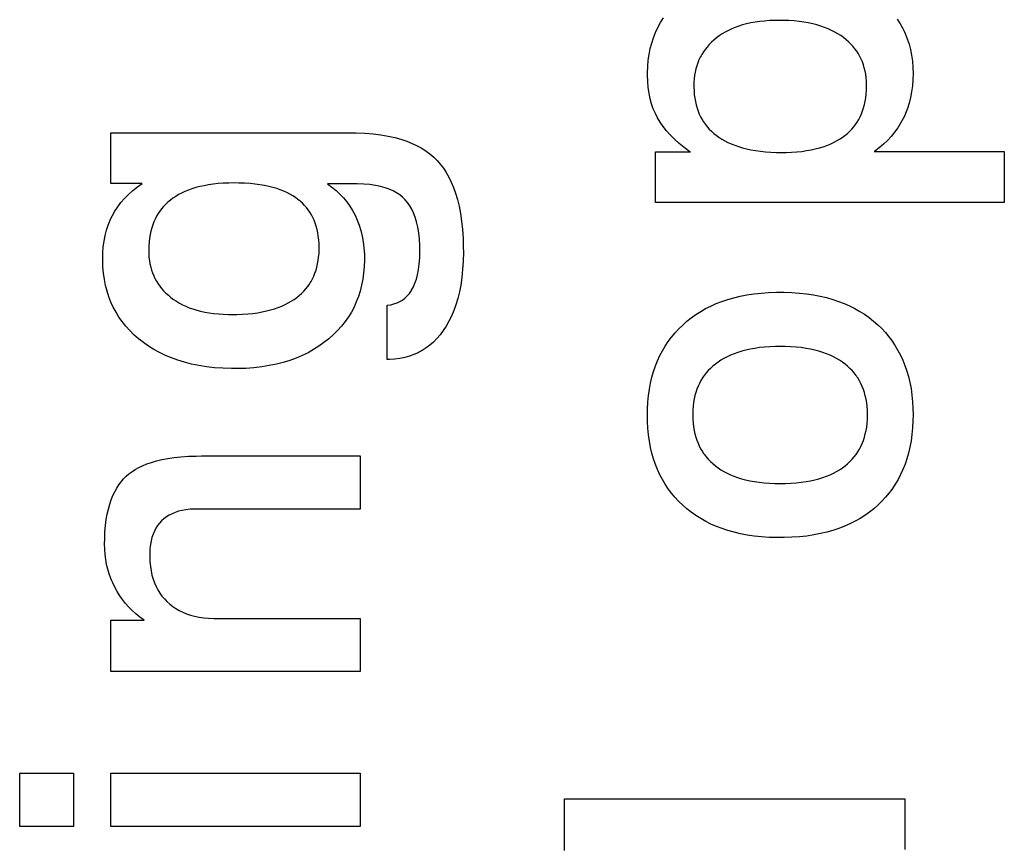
# Paper-space layout '170608_CRESCAD_1' of a CAD drawing. Header units: inches. Extents: x 0 to 17, y 0 to 11.
# Tile 115 of 139: x 15.1533 to 15.2689, y 6.7313 to 6.8285. Entities that reach past the tile are written whole.
import ezdxf

# ---------------------------------------------------------------- set-up
doc = ezdxf.new("R2010")
doc.units = ezdxf.units.IN
doc.header["$LTSCALE"] = 0.935
doc.header["$MEASUREMENT"] = 0
doc.linetypes.add('HIDDEN', pattern=[0.2, 0.1, -0.1])
doc.layers.add('DEFAULT_2', color=7, linetype='HIDDEN')

psp = doc.layouts.new('170608_CRESCAD_1')

# ---------------------------------------------------------------- linework, layer by layer
at = {"layer": 'DEFAULT_2', "color": 7, "linetype": 'CONTINUOUS'}
for p, q in [((15.22854, 6.82815), (15.22889, 6.82871)), ((15.25632, 6.82857), (15.25667, 6.82802)), ((15.22795, 6.82699), (15.22823, 6.82758)), ((15.22823, 6.82758), (15.22854, 6.82815)), ((15.23689, 6.82741), (15.2365, 6.82723)), ((15.2373, 6.82758), (15.23689, 6.82741)), ((15.23773, 6.82773), (15.2373, 6.82758)), ((15.23817, 6.82788), (15.23773, 6.82773)), ((15.23864, 6.828), (15.23817, 6.82788)), ((15.23913, 6.82811), (15.23864, 6.828)), ((15.23964, 6.82821), (15.23913, 6.82811)), ((15.24018, 6.82828), (15.23964, 6.82821)), ((15.24074, 6.82834), (15.24018, 6.82828)), ((15.24133, 6.82839), (15.24074, 6.82834)), ((15.24194, 6.82841), (15.24133, 6.82839)), ((15.24243, 6.82842), (15.24194, 6.82841)), ((15.24293, 6.82841), (15.24243, 6.82842)), ((15.24358, 6.82839), (15.24293, 6.82841)), ((15.2442, 6.82835), (15.24358, 6.82839)), ((15.24479, 6.82829), (15.2442, 6.82835)), ((15.24535, 6.82821), (15.24479, 6.82829)), ((15.24588, 6.82811), (15.24535, 6.82821)), ((15.2464, 6.82801), (15.24588, 6.82811)), ((15.24688, 6.82788), (15.2464, 6.82801)), ((15.24734, 6.82774), (15.24688, 6.82788)), ((15.24778, 6.82759), (15.24734, 6.82774)), ((15.2482, 6.82742), (15.24778, 6.82759)), ((15.2486, 6.82724), (15.2482, 6.82742)), ((15.25667, 6.82802), (15.25698, 6.82745)), ((15.25698, 6.82745), (15.25712, 6.82716)), ((15.2275, 6.82575), (15.22771, 6.82638)), ((15.22771, 6.82638), (15.22795, 6.82699)), ((15.23511, 6.82635), (15.2348, 6.8261)), ((15.23543, 6.82659), (15.23511, 6.82635)), ((15.23577, 6.82682), (15.23543, 6.82659)), ((15.23613, 6.82703), (15.23577, 6.82682)), ((15.2365, 6.82723), (15.23613, 6.82703)), ((15.24898, 6.82705), (15.2486, 6.82724)), ((15.24934, 6.82684), (15.24898, 6.82705)), ((15.24969, 6.82663), (15.24934, 6.82684)), ((15.25001, 6.82639), (15.24969, 6.82663)), ((15.25032, 6.82615), (15.25001, 6.82639)), ((15.25712, 6.82716), (15.25725, 6.82686)), ((15.25725, 6.82686), (15.25749, 6.82626)), ((15.25749, 6.82626), (15.2577, 6.82563)), ((15.22719, 6.82443), (15.22733, 6.8251)), ((15.22733, 6.8251), (15.2275, 6.82575)), ((15.234, 6.82529), (15.23378, 6.82501)), ((15.23425, 6.82557), (15.234, 6.82529)), ((15.23451, 6.82584), (15.23425, 6.82557)), ((15.2348, 6.8261), (15.23451, 6.82584)), ((15.25061, 6.8259), (15.25032, 6.82615)), ((15.25087, 6.82564), (15.25061, 6.8259)), ((15.25112, 6.82537), (15.25087, 6.82564)), ((15.25135, 6.82509), (15.25112, 6.82537)), ((15.2577, 6.82563), (15.25786, 6.82499)), ((15.22709, 6.82373), (15.22719, 6.82443)), ((15.2332, 6.82409), (15.23305, 6.82377)), ((15.23329, 6.82425), (15.2332, 6.82409)), ((15.23338, 6.82441), (15.23329, 6.82425)), ((15.23357, 6.82471), (15.23338, 6.82441)), ((15.23378, 6.82501), (15.23357, 6.82471)), ((15.25156, 6.8248), (15.25135, 6.82509)), ((15.25175, 6.8245), (15.25156, 6.8248)), ((15.25193, 6.82419), (15.25175, 6.8245)), ((15.25209, 6.82387), (15.25193, 6.82419)), ((15.25786, 6.82499), (15.25799, 6.82432)), ((15.25799, 6.82432), (15.25809, 6.82363)), ((15.227, 6.82225), (15.22703, 6.823)), ((15.22703, 6.823), (15.22709, 6.82373)), ((15.23279, 6.82308), (15.23269, 6.82273)), ((15.23291, 6.82343), (15.23279, 6.82308)), ((15.23305, 6.82377), (15.23291, 6.82343)), ((15.25223, 6.82354), (15.25209, 6.82387)), ((15.25235, 6.8232), (15.25223, 6.82354)), ((15.25245, 6.82284), (15.25235, 6.8232)), ((15.25254, 6.82247), (15.25245, 6.82284)), ((15.25809, 6.82363), (15.25815, 6.82291)), ((15.25815, 6.82291), (15.25817, 6.82217)), ((15.227, 6.82197), (15.227, 6.82225)), ((15.22703, 6.82123), (15.227, 6.82197)), ((15.23254, 6.82197), (15.23249, 6.82157)), ((15.23261, 6.82235), (15.23254, 6.82197)), ((15.23269, 6.82273), (15.23261, 6.82235)), ((15.25261, 6.82209), (15.25254, 6.82247)), ((15.25267, 6.82169), (15.25261, 6.82209)), ((15.2527, 6.82127), (15.25267, 6.82169)), ((15.25817, 6.82217), (15.25815, 6.82146)), ((15.22709, 6.82053), (15.22703, 6.82123)), ((15.22719, 6.81987), (15.22709, 6.82053)), ((15.23246, 6.82116), (15.23245, 6.82073)), ((15.23245, 6.82073), (15.23245, 6.82058)), ((15.23245, 6.82058), (15.23247, 6.82013)), ((15.23249, 6.82157), (15.23246, 6.82116)), ((15.25272, 6.82084), (15.2527, 6.82127)), ((15.2527, 6.82021), (15.25272, 6.82068)), ((15.25272, 6.82068), (15.25272, 6.82084)), ((15.2581, 6.82073), (15.258, 6.82003)), ((15.25815, 6.82146), (15.2581, 6.82073)), ((15.22733, 6.81923), (15.22719, 6.81987)), ((15.23247, 6.82013), (15.2325, 6.81969)), ((15.2325, 6.81969), (15.23256, 6.81928)), ((15.25256, 6.81892), (15.25262, 6.81933)), ((15.25262, 6.81933), (15.25267, 6.81976)), ((15.25267, 6.81976), (15.2527, 6.82021)), ((15.25787, 6.81936), (15.25771, 6.81871)), ((15.258, 6.82003), (15.25787, 6.81936)), ((15.22749, 6.81863), (15.22733, 6.81923)), ((15.22769, 6.81805), (15.22749, 6.81863)), ((15.23256, 6.81928), (15.23263, 6.81888)), ((15.23263, 6.81888), (15.23272, 6.81849)), ((15.23272, 6.81849), (15.23282, 6.81813)), ((15.25237, 6.81815), (15.25247, 6.81853)), ((15.25247, 6.81853), (15.25256, 6.81892)), ((15.25771, 6.81871), (15.25751, 6.81808)), ((15.22793, 6.8175), (15.22769, 6.81805)), ((15.22819, 6.81698), (15.22793, 6.8175)), ((15.23282, 6.81813), (15.23294, 6.81777)), ((15.23294, 6.81777), (15.23308, 6.81743)), ((15.23308, 6.81743), (15.23324, 6.81711)), ((15.23324, 6.81711), (15.23341, 6.8168)), ((15.2518, 6.81679), (15.25197, 6.81711)), ((15.25197, 6.81711), (15.25212, 6.81744)), ((15.25212, 6.81744), (15.25225, 6.81779)), ((15.25225, 6.81779), (15.25237, 6.81815)), ((15.25715, 6.81718), (15.25701, 6.81689)), ((15.25728, 6.81748), (15.25715, 6.81718)), ((15.25751, 6.81808), (15.25728, 6.81748)), ((15.22849, 6.81647), (15.22819, 6.81698)), ((15.22884, 6.81597), (15.22849, 6.81647)), ((15.22923, 6.81547), (15.22884, 6.81597)), ((15.23341, 6.8168), (15.23359, 6.8165)), ((15.23359, 6.8165), (15.23369, 6.81635)), ((15.23369, 6.81635), (15.2338, 6.81621)), ((15.2338, 6.81621), (15.23402, 6.81593)), ((15.23402, 6.81593), (15.23426, 6.81566)), ((15.25098, 6.81565), (15.25121, 6.81592)), ((15.25121, 6.81592), (15.25142, 6.8162)), ((15.25142, 6.8162), (15.25162, 6.81649)), ((15.25162, 6.81649), (15.2518, 6.81679)), ((15.25671, 6.81634), (15.25638, 6.8158)), ((15.25701, 6.81689), (15.25671, 6.81634)), ((15.16403, 6.80928), (15.16403, 6.81523)), ((15.16403, 6.81523), (15.19208, 6.81523)), ((15.19208, 6.81523), (15.19282, 6.81522)), ((15.19282, 6.81522), (15.19385, 6.81518)), ((15.19385, 6.81518), (15.19482, 6.8151)), ((15.19482, 6.8151), (15.19572, 6.81499)), ((15.19572, 6.81499), (15.19656, 6.81484)), ((15.19656, 6.81484), (15.19734, 6.81467)), ((15.22967, 6.81498), (15.22923, 6.81547)), ((15.23016, 6.81448), (15.22967, 6.81498)), ((15.23426, 6.81566), (15.23451, 6.81541)), ((15.23451, 6.81541), (15.23479, 6.81516)), ((15.23479, 6.81516), (15.23508, 6.81493)), ((15.23508, 6.81493), (15.23539, 6.8147)), ((15.23539, 6.8147), (15.23572, 6.81449)), ((15.24987, 6.81468), (15.25018, 6.81491)), ((15.25018, 6.81491), (15.25046, 6.81515)), ((15.25046, 6.81515), (15.25073, 6.81539)), ((15.25073, 6.81539), (15.25098, 6.81565)), ((15.25561, 6.8148), (15.25518, 6.81434)), ((15.25601, 6.81529), (15.25561, 6.8148)), ((15.25638, 6.8158), (15.25601, 6.81529)), ((15.19734, 6.81467), (15.19807, 6.81446)), ((15.19807, 6.81446), (15.19875, 6.81424)), ((15.19875, 6.81424), (15.19938, 6.81398)), ((15.19938, 6.81398), (15.19997, 6.81371)), ((15.19997, 6.81371), (15.20051, 6.81341)), ((15.23071, 6.81399), (15.23016, 6.81448)), ((15.23132, 6.8135), (15.23071, 6.81399)), ((15.23572, 6.81449), (15.23607, 6.81429)), ((15.23607, 6.81429), (15.23645, 6.8141)), ((15.23645, 6.8141), (15.23684, 6.81392)), ((15.23684, 6.81392), (15.23725, 6.81376)), ((15.23725, 6.81376), (15.23769, 6.81361)), ((15.23769, 6.81361), (15.23815, 6.81347)), ((15.24718, 6.81345), (15.24763, 6.81359)), ((15.24763, 6.81359), (15.24805, 6.81374)), ((15.24805, 6.81374), (15.24846, 6.8139)), ((15.24846, 6.8139), (15.24884, 6.81408)), ((15.24884, 6.81408), (15.2492, 6.81427)), ((15.2492, 6.81427), (15.24955, 6.81447)), ((15.24955, 6.81447), (15.24987, 6.81468)), ((15.25471, 6.8139), (15.25421, 6.81347)), ((15.25518, 6.81434), (15.25471, 6.8139)), ((15.20051, 6.81341), (15.20102, 6.81308)), ((15.20102, 6.81308), (15.20148, 6.81274)), ((15.20148, 6.81274), (15.20192, 6.81237)), ((15.22795, 6.80703), (15.22795, 6.81298)), ((15.22795, 6.81298), (15.23204, 6.81298)), ((15.23199, 6.81301), (15.23132, 6.8135)), ((15.23204, 6.81298), (15.23199, 6.81301)), ((15.23815, 6.81347), (15.23864, 6.81335)), ((15.23864, 6.81335), (15.23915, 6.81324)), ((15.23915, 6.81324), (15.23969, 6.81314)), ((15.23969, 6.81314), (15.24026, 6.81306)), ((15.24026, 6.81306), (15.24086, 6.813)), ((15.24086, 6.813), (15.2415, 6.81296)), ((15.2415, 6.81296), (15.24216, 6.81293)), ((15.24216, 6.81293), (15.24278, 6.81292)), ((15.24278, 6.81292), (15.24327, 6.81293)), ((15.24327, 6.81293), (15.24392, 6.81295)), ((15.24392, 6.81295), (15.24454, 6.81299)), ((15.24454, 6.81299), (15.24512, 6.81305)), ((15.24512, 6.81305), (15.24568, 6.81313)), ((15.24568, 6.81313), (15.2462, 6.81322)), ((15.2462, 6.81322), (15.2467, 6.81333)), ((15.2467, 6.81333), (15.24718, 6.81345)), ((15.25367, 6.81307), (15.25361, 6.81303)), ((15.25361, 6.81303), (15.26888, 6.81303)), ((15.25421, 6.81347), (15.25367, 6.81307)), ((15.26888, 6.81303), (15.26888, 6.80703)), ((15.20192, 6.81237), (15.20231, 6.81198)), ((15.20231, 6.81198), (15.20269, 6.81155)), ((15.20269, 6.81155), (15.20305, 6.81108)), ((15.20305, 6.81108), (15.20338, 6.81058)), ((15.20338, 6.81058), (15.20369, 6.81003)), ((15.16769, 6.80928), (15.16403, 6.80928)), ((15.16715, 6.80889), (15.16769, 6.80928)), ((15.17497, 6.80902), (15.17447, 6.80891)), ((15.17549, 6.80912), (15.17497, 6.80902)), ((15.17604, 6.80919), (15.17549, 6.80912)), ((15.17662, 6.80926), (15.17604, 6.80919)), ((15.17723, 6.8093), (15.17662, 6.80926)), ((15.17788, 6.80933), (15.17723, 6.8093)), ((15.17851, 6.80934), (15.17788, 6.80933)), ((15.17906, 6.80933), (15.17851, 6.80934)), ((15.17973, 6.80931), (15.17906, 6.80933)), ((15.18037, 6.80927), (15.17973, 6.80931)), ((15.18097, 6.80921), (15.18037, 6.80927)), ((15.18153, 6.80913), (15.18097, 6.80921)), ((15.18207, 6.80904), (15.18153, 6.80913)), ((15.18257, 6.80893), (15.18207, 6.80904)), ((15.18305, 6.80882), (15.18257, 6.80893)), ((15.18947, 6.80923), (15.18998, 6.80886)), ((15.19294, 6.80923), (15.18947, 6.80923)), ((15.19372, 6.80921), (15.19294, 6.80923)), ((15.19443, 6.80915), (15.19372, 6.80921)), ((15.19508, 6.80906), (15.19443, 6.80915)), ((15.19568, 6.80893), (15.19508, 6.80906)), ((15.19622, 6.80878), (15.19568, 6.80893)), ((15.20369, 6.81003), (15.20398, 6.80944)), ((15.20398, 6.80944), (15.20425, 6.80881)), ((15.16563, 6.80752), (15.16609, 6.80799)), ((15.16609, 6.80799), (15.1666, 6.80845)), ((15.1666, 6.80845), (15.16715, 6.80889)), ((15.17164, 6.80777), (15.17132, 6.80755)), ((15.17198, 6.80797), (15.17164, 6.80777)), ((15.17234, 6.80816), (15.17198, 6.80797)), ((15.17272, 6.80833), (15.17234, 6.80816)), ((15.17313, 6.8085), (15.17272, 6.80833)), ((15.17355, 6.80865), (15.17313, 6.8085)), ((15.174, 6.80879), (15.17355, 6.80865)), ((15.17447, 6.80891), (15.174, 6.80879)), ((15.1835, 6.80868), (15.18305, 6.80882)), ((15.18392, 6.80854), (15.1835, 6.80868)), ((15.18432, 6.80838), (15.18392, 6.80854)), ((15.1847, 6.80821), (15.18432, 6.80838)), ((15.18505, 6.80803), (15.1847, 6.80821)), ((15.18538, 6.80784), (15.18505, 6.80803)), ((15.1857, 6.80763), (15.18538, 6.80784)), ((15.18998, 6.80886), (15.19046, 6.80846)), ((15.19046, 6.80846), (15.19092, 6.80804)), ((15.19092, 6.80804), (15.19133, 6.80759)), ((15.19671, 6.80861), (15.19622, 6.80878)), ((15.19716, 6.80841), (15.19671, 6.80861)), ((15.19757, 6.80818), (15.19716, 6.80841)), ((15.19794, 6.80793), (15.19757, 6.80818)), ((15.19827, 6.80766), (15.19794, 6.80793)), ((15.20425, 6.80881), (15.20449, 6.80813)), ((15.20449, 6.80813), (15.20471, 6.80739)), ((15.16484, 6.80654), (15.16522, 6.80704)), ((15.16522, 6.80704), (15.16563, 6.80752)), ((15.17047, 6.80684), (15.17022, 6.80658)), ((15.17074, 6.80709), (15.17047, 6.80684)), ((15.17102, 6.80733), (15.17074, 6.80709)), ((15.17132, 6.80755), (15.17102, 6.80733)), ((15.18599, 6.80742), (15.1857, 6.80763)), ((15.18626, 6.8072), (15.18599, 6.80742)), ((15.18652, 6.80696), (15.18626, 6.8072)), ((15.18676, 6.80671), (15.18652, 6.80696)), ((15.18699, 6.80646), (15.18676, 6.80671)), ((15.19133, 6.80759), (15.19153, 6.80736)), ((15.19153, 6.80736), (15.19172, 6.80712)), ((15.19172, 6.80712), (15.19207, 6.80663)), ((15.19207, 6.80663), (15.19239, 6.80611)), ((15.19857, 6.80736), (15.19827, 6.80766)), ((15.19885, 6.80704), (15.19857, 6.80736)), ((15.19911, 6.80667), (15.19885, 6.80704)), ((15.19934, 6.80627), (15.19911, 6.80667)), ((15.20471, 6.80739), (15.2049, 6.8066)), ((15.26888, 6.80703), (15.22795, 6.80703)), ((15.16407, 6.80524), (15.16421, 6.80551)), ((15.16421, 6.80551), (15.16451, 6.80603)), ((15.16451, 6.80603), (15.16484, 6.80654)), ((15.16958, 6.80574), (15.1694, 6.80543)), ((15.16978, 6.80603), (15.16958, 6.80574)), ((15.16999, 6.80631), (15.16978, 6.80603)), ((15.17022, 6.80658), (15.16999, 6.80631)), ((15.1872, 6.80618), (15.18699, 6.80646)), ((15.18739, 6.8059), (15.1872, 6.80618)), ((15.18757, 6.8056), (15.18739, 6.8059)), ((15.18773, 6.80529), (15.18757, 6.8056)), ((15.19239, 6.80611), (15.19269, 6.80556)), ((15.19269, 6.80556), (15.19295, 6.80498)), ((15.19955, 6.80582), (15.19934, 6.80627)), ((15.19974, 6.80532), (15.19955, 6.80582)), ((15.2049, 6.8066), (15.20506, 6.80575)), ((15.20506, 6.80575), (15.20519, 6.80484)), ((15.16352, 6.8038), (15.16372, 6.80439)), ((15.16372, 6.80439), (15.16395, 6.80496)), ((15.16395, 6.80496), (15.16407, 6.80524)), ((15.16895, 6.80443), (15.16883, 6.80407)), ((15.16908, 6.80478), (15.16895, 6.80443)), ((15.16923, 6.80511), (15.16908, 6.80478)), ((15.1694, 6.80543), (15.16923, 6.80511)), ((15.18788, 6.80497), (15.18773, 6.80529)), ((15.18801, 6.80463), (15.18788, 6.80497)), ((15.18813, 6.80427), (15.18801, 6.80463)), ((15.19295, 6.80498), (15.19317, 6.80438)), ((15.19317, 6.80438), (15.19336, 6.80376)), ((15.19991, 6.80477), (15.19974, 6.80532)), ((15.20005, 6.80416), (15.19991, 6.80477)), ((15.20519, 6.80484), (15.20529, 6.80387)), ((15.16324, 6.80253), (15.16336, 6.80318)), ((15.16336, 6.80318), (15.16352, 6.8038)), ((15.16864, 6.80329), (15.16858, 6.80288)), ((15.16873, 6.80369), (15.16864, 6.80329)), ((15.16883, 6.80407), (15.16873, 6.80369)), ((15.18823, 6.80389), (15.18813, 6.80427)), ((15.18831, 6.8035), (15.18823, 6.80389)), ((15.18838, 6.80309), (15.18831, 6.8035)), ((15.19336, 6.80376), (15.19352, 6.80311)), ((15.20016, 6.8035), (15.20005, 6.80416)), ((15.20024, 6.80277), (15.20016, 6.8035)), ((15.20529, 6.80387), (15.20536, 6.80282)), ((15.16315, 6.80185), (15.16324, 6.80253)), ((15.16849, 6.802), (15.16848, 6.80153)), ((15.16852, 6.80245), (15.16849, 6.802)), ((15.16858, 6.80288), (15.16852, 6.80245)), ((15.18843, 6.80266), (15.18838, 6.80309)), ((15.18846, 6.80221), (15.18843, 6.80266)), ((15.18847, 6.80173), (15.18846, 6.80221)), ((15.19352, 6.80311), (15.19364, 6.80244)), ((15.19364, 6.80244), (15.19373, 6.80174)), ((15.20028, 6.80197), (15.20024, 6.80277)), ((15.20536, 6.80282), (15.20539, 6.8017)), ((15.16308, 6.80048), (15.1631, 6.80114)), ((15.1631, 6.80114), (15.16315, 6.80185)), ((15.16848, 6.80153), (15.16848, 6.80143)), ((15.16848, 6.80143), (15.16849, 6.80103)), ((15.16849, 6.80103), (15.16851, 6.80062)), ((15.18842, 6.80064), (15.18846, 6.80107)), ((15.18846, 6.80107), (15.18847, 6.80152)), ((15.18847, 6.80165), (15.18847, 6.80173)), ((15.18847, 6.80152), (15.18847, 6.80165)), ((15.19373, 6.80174), (15.19378, 6.801)), ((15.19378, 6.801), (15.19379, 6.80042)), ((15.20029, 6.80132), (15.20028, 6.80197)), ((15.20028, 6.80056), (15.20029, 6.80132)), ((15.2054, 6.80122), (15.20537, 6.80017)), ((15.20539, 6.8017), (15.2054, 6.80132)), ((15.2054, 6.80132), (15.2054, 6.80122)), ((15.16308, 6.8003), (15.16308, 6.80048)), ((15.16311, 6.79951), (15.16308, 6.8003)), ((15.16851, 6.80062), (15.16856, 6.80022)), ((15.16856, 6.80022), (15.16862, 6.79984)), ((15.16862, 6.79984), (15.16871, 6.79947)), ((15.18821, 6.79946), (15.1883, 6.79984)), ((15.1883, 6.79984), (15.18837, 6.80023)), ((15.18837, 6.80023), (15.18842, 6.80064)), ((15.19379, 6.80031), (15.19376, 6.79952)), ((15.19379, 6.80042), (15.19379, 6.80031)), ((15.20014, 6.79918), (15.20023, 6.79983)), ((15.20023, 6.79983), (15.20028, 6.80056)), ((15.20537, 6.80017), (15.20531, 6.79918)), ((15.16318, 6.79875), (15.16311, 6.79951)), ((15.16328, 6.79802), (15.16318, 6.79875)), ((15.16871, 6.79947), (15.16881, 6.79912)), ((15.16881, 6.79912), (15.16892, 6.79878)), ((15.16892, 6.79878), (15.16906, 6.79845)), ((15.18785, 6.79841), (15.18799, 6.79875)), ((15.18799, 6.79875), (15.18811, 6.7991)), ((15.18811, 6.7991), (15.18821, 6.79946)), ((15.1937, 6.79877), (15.1936, 6.79804)), ((15.19376, 6.79952), (15.1937, 6.79877)), ((15.19989, 6.79805), (15.20003, 6.79858)), ((15.20003, 6.79858), (15.20014, 6.79918)), ((15.20531, 6.79918), (15.20522, 6.79825)), ((15.16342, 6.79732), (15.16328, 6.79802)), ((15.16906, 6.79845), (15.16921, 6.79813)), ((15.16921, 6.79813), (15.16929, 6.79797)), ((15.16929, 6.79797), (15.16938, 6.79782)), ((15.16938, 6.79782), (15.16957, 6.79752)), ((15.16957, 6.79752), (15.16977, 6.79723)), ((15.18713, 6.79719), (15.18734, 6.79748)), ((15.18734, 6.79748), (15.18743, 6.79763)), ((15.18743, 6.79763), (15.18753, 6.79778)), ((15.18753, 6.79778), (15.1877, 6.79809)), ((15.1877, 6.79809), (15.18785, 6.79841)), ((15.1936, 6.79804), (15.19346, 6.79734)), ((15.19953, 6.79714), (15.19972, 6.79757)), ((15.19972, 6.79757), (15.19989, 6.79805)), ((15.20509, 6.79737), (15.20493, 6.79655)), ((15.20522, 6.79825), (15.20509, 6.79737)), ((15.16359, 6.79665), (15.16342, 6.79732)), ((15.1638, 6.796), (15.16359, 6.79665)), ((15.16977, 6.79723), (15.16999, 6.79695)), ((15.16999, 6.79695), (15.17023, 6.79668)), ((15.17023, 6.79668), (15.1705, 6.79641)), ((15.1705, 6.79641), (15.17078, 6.79616)), ((15.18614, 6.79613), (15.18642, 6.79638)), ((15.18642, 6.79638), (15.18667, 6.79664)), ((15.18667, 6.79664), (15.18691, 6.79691)), ((15.18691, 6.79691), (15.18713, 6.79719)), ((15.19329, 6.79666), (15.19308, 6.79601)), ((15.19346, 6.79734), (15.19329, 6.79666)), ((15.19881, 6.79609), (15.19907, 6.79638)), ((15.19907, 6.79638), (15.1993, 6.79673)), ((15.1993, 6.79673), (15.19932, 6.79676)), ((15.19932, 6.79676), (15.19953, 6.79714)), ((15.20493, 6.79655), (15.20474, 6.79577)), ((15.23788, 6.79606), (15.23866, 6.79621)), ((15.23866, 6.79621), (15.23948, 6.79633)), ((15.23948, 6.79633), (15.24033, 6.79643)), ((15.24033, 6.79643), (15.24121, 6.79649)), ((15.24121, 6.79649), (15.24214, 6.79652)), ((15.24214, 6.79652), (15.24259, 6.79652)), ((15.24259, 6.79652), (15.24301, 6.79652)), ((15.24301, 6.79652), (15.24394, 6.79649)), ((15.24394, 6.79649), (15.24483, 6.79643)), ((15.24483, 6.79643), (15.24568, 6.79634)), ((15.24568, 6.79634), (15.2465, 6.79622)), ((15.2465, 6.79622), (15.24728, 6.79607)), ((15.16404, 6.79537), (15.1638, 6.796)), ((15.16432, 6.79476), (15.16404, 6.79537)), ((15.17078, 6.79616), (15.17108, 6.79591)), ((15.17108, 6.79591), (15.1714, 6.79568)), ((15.1714, 6.79568), (15.17173, 6.79546)), ((15.17173, 6.79546), (15.17209, 6.79525)), ((15.17209, 6.79525), (15.17245, 6.79506)), ((15.17245, 6.79506), (15.17284, 6.79488)), ((15.18408, 6.79489), (15.18447, 6.79507)), ((15.18447, 6.79507), (15.18484, 6.79526)), ((15.18484, 6.79526), (15.18519, 6.79546)), ((15.18519, 6.79546), (15.18553, 6.79567)), ((15.18553, 6.79567), (15.18584, 6.79589)), ((15.18584, 6.79589), (15.18614, 6.79613)), ((15.19284, 6.79539), (15.19257, 6.79478)), ((15.19308, 6.79601), (15.19284, 6.79539)), ((15.19647, 6.79501), (15.19688, 6.79506)), ((15.19688, 6.79506), (15.19726, 6.79515)), ((15.19726, 6.79515), (15.19762, 6.79526)), ((15.19762, 6.79526), (15.19795, 6.79542)), ((15.19795, 6.79542), (15.1981, 6.79551)), ((15.1981, 6.79551), (15.19826, 6.7956)), ((15.19826, 6.7956), (15.19854, 6.79583)), ((15.19854, 6.79583), (15.19881, 6.79609)), ((15.20474, 6.79577), (15.20452, 6.79504)), ((15.23444, 6.7949), (15.23507, 6.79519)), ((15.23507, 6.79519), (15.23573, 6.79544)), ((15.23573, 6.79544), (15.23642, 6.79567)), ((15.23642, 6.79567), (15.23714, 6.79588)), ((15.23714, 6.79588), (15.23788, 6.79606)), ((15.24728, 6.79607), (15.24803, 6.79589)), ((15.24803, 6.79589), (15.24875, 6.79568)), ((15.24875, 6.79568), (15.24944, 6.79545)), ((15.24944, 6.79545), (15.2501, 6.7952)), ((15.2501, 6.7952), (15.25073, 6.79492)), ((15.16464, 6.79418), (15.16432, 6.79476)), ((15.16498, 6.79361), (15.16464, 6.79418)), ((15.17284, 6.79488), (15.17324, 6.79471)), ((15.17324, 6.79471), (15.17366, 6.79456)), ((15.17366, 6.79456), (15.17411, 6.79442)), ((15.17411, 6.79442), (15.17457, 6.7943)), ((15.17457, 6.7943), (15.17506, 6.79419)), ((15.17506, 6.79419), (15.17556, 6.7941)), ((15.17556, 6.7941), (15.17609, 6.79403)), ((15.17609, 6.79403), (15.17665, 6.79397)), ((15.17665, 6.79397), (15.17723, 6.79393)), ((15.17723, 6.79393), (15.17784, 6.79391)), ((15.17784, 6.79391), (15.17824, 6.7939)), ((15.17824, 6.7939), (15.17881, 6.79391)), ((15.17881, 6.79391), (15.17947, 6.79393)), ((15.17947, 6.79393), (15.18009, 6.79398)), ((15.18009, 6.79398), (15.18068, 6.79404)), ((15.18068, 6.79404), (15.18125, 6.79412)), ((15.18125, 6.79412), (15.18178, 6.79421)), ((15.18178, 6.79421), (15.18229, 6.79432)), ((15.18229, 6.79432), (15.18277, 6.79444)), ((15.18277, 6.79444), (15.18323, 6.79458)), ((15.18323, 6.79458), (15.18367, 6.79473)), ((15.18367, 6.79473), (15.18408, 6.79489)), ((15.19226, 6.79419), (15.19191, 6.79363)), ((15.19257, 6.79478), (15.19226, 6.79419)), ((15.19647, 6.78862), (15.19647, 6.79501)), ((15.20428, 6.79436), (15.204, 6.79372)), ((15.20452, 6.79504), (15.20428, 6.79436)), ((15.23215, 6.79352), (15.23269, 6.79391)), ((15.23269, 6.79391), (15.23325, 6.79426)), ((15.23325, 6.79426), (15.23383, 6.7946)), ((15.23383, 6.7946), (15.23444, 6.7949)), ((15.25073, 6.79492), (15.25134, 6.79461)), ((15.25134, 6.79461), (15.25192, 6.79428)), ((15.25192, 6.79428), (15.25248, 6.79393)), ((15.25248, 6.79393), (15.25302, 6.79354)), ((15.16537, 6.79307), (15.16498, 6.79361)), ((15.16579, 6.79254), (15.16537, 6.79307)), ((15.19153, 6.79308), (15.19111, 6.79255)), ((15.19191, 6.79363), (15.19153, 6.79308)), ((15.20371, 6.79311), (15.20338, 6.79255)), ((15.204, 6.79372), (15.20371, 6.79311)), ((15.23114, 6.79267), (15.23164, 6.79311)), ((15.23164, 6.79311), (15.23215, 6.79352)), ((15.25302, 6.79354), (15.25354, 6.79314)), ((15.25354, 6.79314), (15.25403, 6.7927)), ((15.16625, 6.79203), (15.16579, 6.79254)), ((15.16674, 6.79154), (15.16625, 6.79203)), ((15.19065, 6.79204), (15.19016, 6.79155)), ((15.19111, 6.79255), (15.19065, 6.79204)), ((15.20303, 6.79202), (15.20266, 6.79153)), ((15.20338, 6.79255), (15.20303, 6.79202)), ((15.22983, 6.79125), (15.23024, 6.79174)), ((15.23024, 6.79174), (15.23067, 6.79222)), ((15.23067, 6.79222), (15.23114, 6.79267)), ((15.25403, 6.7927), (15.2545, 6.79225)), ((15.2545, 6.79225), (15.25494, 6.79178)), ((15.25494, 6.79178), (15.25534, 6.79129)), ((15.16728, 6.79107), (15.16674, 6.79154)), ((15.16757, 6.79084), (15.16728, 6.79107)), ((15.16786, 6.79061), (15.16757, 6.79084)), ((15.16846, 6.79019), (15.16786, 6.79061)), ((15.18904, 6.79061), (15.18844, 6.79018)), ((15.18962, 6.79107), (15.18904, 6.79061)), ((15.19016, 6.79155), (15.18962, 6.79107)), ((15.20188, 6.79068), (15.20146, 6.79031)), ((15.20228, 6.79108), (15.20188, 6.79068)), ((15.20266, 6.79153), (15.20228, 6.79108)), ((15.22909, 6.79021), (15.22944, 6.79074)), ((15.22944, 6.79074), (15.22983, 6.79125)), ((15.25534, 6.79129), (15.25554, 6.79104)), ((15.25554, 6.79104), (15.25572, 6.79078)), ((15.25572, 6.79078), (15.25608, 6.79025)), ((15.16909, 6.7898), (15.16846, 6.79019)), ((15.16975, 6.78944), (15.16909, 6.7898)), ((15.17043, 6.78911), (15.16975, 6.78944)), ((15.18717, 6.78943), (15.18648, 6.7891)), ((15.18782, 6.78979), (15.18717, 6.78943)), ((15.18844, 6.79018), (15.18782, 6.78979)), ((15.20009, 6.78943), (15.19959, 6.78921)), ((15.20033, 6.78956), (15.20009, 6.78943)), ((15.20056, 6.78969), (15.20033, 6.78956)), ((15.20102, 6.78998), (15.20056, 6.78969)), ((15.20146, 6.79031), (15.20102, 6.78998)), ((15.22846, 6.78908), (15.22876, 6.78965)), ((15.22876, 6.78965), (15.22909, 6.79021)), ((15.23717, 6.78931), (15.23675, 6.78914)), ((15.2376, 6.78946), (15.23717, 6.78931)), ((15.23806, 6.78961), (15.2376, 6.78946)), ((15.23855, 6.78973), (15.23806, 6.78961)), ((15.23905, 6.78984), (15.23855, 6.78973)), ((15.23959, 6.78994), (15.23905, 6.78984)), ((15.24015, 6.79002), (15.23959, 6.78994)), ((15.24075, 6.79008), (15.24015, 6.79002)), ((15.24137, 6.79013), (15.24075, 6.79008)), ((15.24203, 6.79016), (15.24137, 6.79013)), ((15.24259, 6.79016), (15.24203, 6.79016)), ((15.24318, 6.79016), (15.24259, 6.79016)), ((15.24383, 6.79013), (15.24318, 6.79016)), ((15.24446, 6.79008), (15.24383, 6.79013)), ((15.24505, 6.79002), (15.24446, 6.79008)), ((15.24561, 6.78994), (15.24505, 6.79002)), ((15.24614, 6.78984), (15.24561, 6.78994)), ((15.24665, 6.78973), (15.24614, 6.78984)), ((15.24713, 6.7896), (15.24665, 6.78973)), ((15.24759, 6.78946), (15.24713, 6.7896)), ((15.24802, 6.78931), (15.24759, 6.78946)), ((15.24843, 6.78914), (15.24802, 6.78931)), ((15.25608, 6.79025), (15.2564, 6.7897)), ((15.2564, 6.7897), (15.2567, 6.78913)), ((15.17115, 6.78881), (15.17043, 6.78911)), ((15.1719, 6.78854), (15.17115, 6.78881)), ((15.17268, 6.7883), (15.1719, 6.78854)), ((15.1735, 6.78809), (15.17268, 6.7883)), ((15.18426, 6.78829), (15.18346, 6.78808)), ((15.18503, 6.78852), (15.18426, 6.78829)), ((15.18578, 6.78879), (15.18503, 6.78852)), ((15.18648, 6.7891), (15.18578, 6.78879)), ((15.19674, 6.78863), (15.19647, 6.78862)), ((15.19737, 6.78867), (15.19674, 6.78863)), ((15.19796, 6.78875), (15.19737, 6.78867)), ((15.19853, 6.78887), (15.19796, 6.78875)), ((15.19907, 6.78902), (15.19853, 6.78887)), ((15.19959, 6.78921), (15.19907, 6.78902)), ((15.22794, 6.78787), (15.22819, 6.78849)), ((15.22819, 6.78849), (15.22846, 6.78908)), ((15.23529, 6.78833), (15.23497, 6.78809)), ((15.23563, 6.78855), (15.23529, 6.78833)), ((15.23598, 6.78876), (15.23563, 6.78855)), ((15.23636, 6.78896), (15.23598, 6.78876)), ((15.23675, 6.78914), (15.23636, 6.78896)), ((15.24882, 6.78895), (15.24843, 6.78914)), ((15.24919, 6.78876), (15.24882, 6.78895)), ((15.24955, 6.78855), (15.24919, 6.78876)), ((15.24988, 6.78833), (15.24955, 6.78855)), ((15.2502, 6.78809), (15.24988, 6.78833)), ((15.2567, 6.78913), (15.25698, 6.78854)), ((15.25698, 6.78854), (15.25722, 6.78792)), ((15.17436, 6.78791), (15.1735, 6.78809)), ((15.17525, 6.78777), (15.17436, 6.78791)), ((15.17619, 6.78767), (15.17525, 6.78777)), ((15.17717, 6.7876), (15.17619, 6.78767)), ((15.1782, 6.78756), (15.17717, 6.7876)), ((15.17857, 6.78756), (15.1782, 6.78756)), ((15.17886, 6.78756), (15.17857, 6.78756)), ((15.17986, 6.78759), (15.17886, 6.78756)), ((15.18082, 6.78766), (15.17986, 6.78759)), ((15.18174, 6.78777), (15.18082, 6.78766)), ((15.18262, 6.78791), (15.18174, 6.78777)), ((15.18346, 6.78808), (15.18262, 6.78791)), ((15.22753, 6.78657), (15.22773, 6.78723)), ((15.22773, 6.78723), (15.22794, 6.78787)), ((15.23389, 6.78705), (15.23367, 6.78676)), ((15.23413, 6.78733), (15.23389, 6.78705)), ((15.23439, 6.78759), (15.23413, 6.78733)), ((15.23467, 6.78785), (15.23439, 6.78759)), ((15.23497, 6.78809), (15.23467, 6.78785)), ((15.25049, 6.78785), (15.2502, 6.78809)), ((15.25077, 6.78759), (15.25049, 6.78785)), ((15.25103, 6.78732), (15.25077, 6.78759)), ((15.25127, 6.78705), (15.25103, 6.78732)), ((15.25149, 6.78676), (15.25127, 6.78705)), ((15.25722, 6.78792), (15.25744, 6.78728)), ((15.25744, 6.78728), (15.25763, 6.78662)), ((15.22724, 6.78515), (15.22737, 6.78587)), ((15.22737, 6.78587), (15.22753, 6.78657)), ((15.2331, 6.78583), (15.23294, 6.78549)), ((15.23327, 6.78615), (15.2331, 6.78583)), ((15.23346, 6.78646), (15.23327, 6.78615)), ((15.23356, 6.78661), (15.23346, 6.78646)), ((15.23367, 6.78676), (15.23356, 6.78661)), ((15.25159, 6.78661), (15.25149, 6.78676)), ((15.25169, 6.78646), (15.25159, 6.78661)), ((15.25188, 6.78614), (15.25169, 6.78646)), ((15.25205, 6.78582), (15.25188, 6.78614)), ((15.25221, 6.78548), (15.25205, 6.78582)), ((15.25763, 6.78662), (15.25779, 6.78593)), ((15.25779, 6.78593), (15.25793, 6.78521)), ((15.22713, 6.7844), (15.22724, 6.78515)), ((15.23268, 6.78477), (15.23257, 6.78439)), ((15.2328, 6.78514), (15.23268, 6.78477)), ((15.23294, 6.78549), (15.2328, 6.78514)), ((15.25235, 6.78512), (15.25221, 6.78548)), ((15.25247, 6.78476), (15.25235, 6.78512)), ((15.25257, 6.78437), (15.25247, 6.78476)), ((15.25793, 6.78521), (15.25804, 6.78446)), ((15.22701, 6.78281), (15.22706, 6.78362)), ((15.22706, 6.78362), (15.22713, 6.7844)), ((15.23241, 6.78358), (15.23236, 6.78315)), ((15.23248, 6.784), (15.23241, 6.78358)), ((15.23257, 6.78439), (15.23248, 6.784)), ((15.25266, 6.78398), (15.25257, 6.78437)), ((15.25273, 6.78356), (15.25266, 6.78398)), ((15.25278, 6.78313), (15.25273, 6.78356)), ((15.25804, 6.78446), (15.25811, 6.78368)), ((15.25811, 6.78368), (15.25816, 6.78287)), ((15.227, 6.78209), (15.22701, 6.78281)), ((15.23233, 6.7827), (15.23231, 6.78223)), ((15.23236, 6.78315), (15.23233, 6.7827)), ((15.25281, 6.78267), (15.25278, 6.78313)), ((15.25283, 6.7822), (15.25281, 6.78267)), ((15.25816, 6.78287), (15.25817, 6.78214)), ((15.22701, 6.78137), (15.227, 6.78209)), ((15.22706, 6.78056), (15.22701, 6.78137)), ((15.23231, 6.78223), (15.23231, 6.78207)), ((15.23231, 6.78207), (15.23233, 6.7816)), ((15.23233, 6.7816), (15.23236, 6.78115)), ((15.25278, 6.78114), (15.25281, 6.7816)), ((15.25281, 6.7816), (15.25283, 6.78208)), ((15.25283, 6.78208), (15.25283, 6.7822)), ((15.25816, 6.78143), (15.25811, 6.78061)), ((15.25817, 6.78214), (15.25816, 6.78143)), ((15.22713, 6.77978), (15.22706, 6.78056)), ((15.23236, 6.78115), (15.23241, 6.78072)), ((15.23241, 6.78072), (15.23248, 6.7803)), ((15.23248, 6.7803), (15.23257, 6.7799)), ((15.25257, 6.77989), (15.25266, 6.78029)), ((15.25266, 6.78029), (15.25273, 6.78071)), ((15.25273, 6.78071), (15.25278, 6.78114)), ((15.25811, 6.78061), (15.25804, 6.77983)), ((15.22724, 6.77904), (15.22713, 6.77978)), ((15.22737, 6.77832), (15.22724, 6.77904)), ((15.23257, 6.7799), (15.23268, 6.77952)), ((15.23268, 6.77952), (15.2328, 6.77915)), ((15.2328, 6.77915), (15.23294, 6.7788)), ((15.25221, 6.77878), (15.25234, 6.77913)), ((15.25234, 6.77913), (15.25247, 6.7795)), ((15.25247, 6.7795), (15.25257, 6.77989)), ((15.25793, 6.77908), (15.2578, 6.77835)), ((15.25804, 6.77983), (15.25793, 6.77908)), ((15.22753, 6.77763), (15.22737, 6.77832)), ((15.23294, 6.7788), (15.23309, 6.77846)), ((15.23309, 6.77846), (15.23327, 6.77813)), ((15.23327, 6.77813), (15.23346, 6.77782)), ((15.23346, 6.77782), (15.23356, 6.77766)), ((15.25149, 6.77749), (15.25169, 6.77779)), ((15.25169, 6.77779), (15.25188, 6.77811)), ((15.25188, 6.77811), (15.25205, 6.77844)), ((15.25205, 6.77844), (15.25221, 6.77878)), ((15.2578, 6.77835), (15.25764, 6.77766)), ((15.16825, 6.77638), (15.16879, 6.77656)), ((15.16879, 6.77656), (15.16938, 6.77673)), ((15.16938, 6.77673), (15.17002, 6.77688)), ((15.17002, 6.77688), (15.17071, 6.77701)), ((15.17071, 6.77701), (15.17145, 6.77712)), ((15.17145, 6.77712), (15.17226, 6.77721)), ((15.17226, 6.77721), (15.17313, 6.77727)), ((15.17313, 6.77727), (15.17406, 6.7773)), ((15.17406, 6.7773), (15.17469, 6.77731)), ((15.17469, 6.77731), (15.1933, 6.77731)), ((15.1933, 6.77731), (15.1933, 6.77108)), ((15.22772, 6.77696), (15.22753, 6.77763)), ((15.22794, 6.77632), (15.22772, 6.77696)), ((15.23356, 6.77766), (15.23366, 6.77751)), ((15.23366, 6.77751), (15.23389, 6.77722)), ((15.23389, 6.77722), (15.23413, 6.77694)), ((15.23413, 6.77694), (15.23439, 6.77667)), ((15.23439, 6.77667), (15.23467, 6.77641)), ((15.25049, 6.7764), (15.25077, 6.77665)), ((15.25077, 6.77665), (15.25102, 6.77692)), ((15.25102, 6.77692), (15.25126, 6.7772)), ((15.25126, 6.7772), (15.25149, 6.77749)), ((15.25745, 6.77699), (15.25723, 6.77635)), ((15.25764, 6.77766), (15.25745, 6.77699)), ((15.16615, 6.77521), (15.1665, 6.77547)), ((15.1665, 6.77547), (15.16688, 6.77572)), ((15.16688, 6.77572), (15.1673, 6.77596)), ((15.1673, 6.77596), (15.16776, 6.77617)), ((15.16776, 6.77617), (15.16825, 6.77638)), ((15.22819, 6.77571), (15.22794, 6.77632)), ((15.22846, 6.77511), (15.22819, 6.77571)), ((15.23467, 6.77641), (15.23497, 6.77617)), ((15.23497, 6.77617), (15.23529, 6.77593)), ((15.23529, 6.77593), (15.23562, 6.7757)), ((15.23562, 6.7757), (15.23597, 6.77549)), ((15.23597, 6.77549), (15.23635, 6.7753)), ((15.24882, 6.77529), (15.24919, 6.77548)), ((15.24919, 6.77548), (15.24955, 6.77569)), ((15.24955, 6.77569), (15.24988, 6.77591)), ((15.24988, 6.77591), (15.2502, 6.77615)), ((15.2502, 6.77615), (15.25049, 6.7764)), ((15.25698, 6.77573), (15.25671, 6.77514)), ((15.25723, 6.77635), (15.25698, 6.77573)), ((15.16497, 6.77393), (15.16524, 6.77429)), ((15.16524, 6.77429), (15.16553, 6.77463)), ((15.16553, 6.77463), (15.16583, 6.77493)), ((15.16583, 6.77493), (15.16615, 6.77521)), ((15.22876, 6.77454), (15.22846, 6.77511)), ((15.22908, 6.77399), (15.22876, 6.77454)), ((15.23635, 6.7753), (15.23674, 6.77511)), ((15.23674, 6.77511), (15.23715, 6.77494)), ((15.23715, 6.77494), (15.23758, 6.77478)), ((15.23758, 6.77478), (15.23804, 6.77464)), ((15.23804, 6.77464), (15.23852, 6.77451)), ((15.23852, 6.77451), (15.23902, 6.7744)), ((15.23902, 6.7744), (15.23955, 6.7743)), ((15.23955, 6.7743), (15.24011, 6.77422)), ((15.24505, 6.77422), (15.24561, 6.7743)), ((15.24561, 6.7743), (15.24615, 6.77439)), ((15.24615, 6.77439), (15.24665, 6.77451)), ((15.24665, 6.77451), (15.24713, 6.77463)), ((15.24713, 6.77463), (15.24759, 6.77478)), ((15.24759, 6.77478), (15.24802, 6.77493)), ((15.24802, 6.77493), (15.24843, 6.7751)), ((15.24843, 6.7751), (15.24882, 6.77529)), ((15.25641, 6.77456), (15.25609, 6.77401)), ((15.25671, 6.77514), (15.25641, 6.77456)), ((15.16427, 6.77267), (15.16449, 6.77312)), ((15.16449, 6.77312), (15.16472, 6.77354)), ((15.16472, 6.77354), (15.16497, 6.77393)), ((15.22944, 6.77346), (15.22908, 6.77399)), ((15.22982, 6.77295), (15.22944, 6.77346)), ((15.24011, 6.77422), (15.2407, 6.77416)), ((15.2407, 6.77416), (15.24132, 6.77411)), ((15.24132, 6.77411), (15.24197, 6.77408)), ((15.24197, 6.77408), (15.24259, 6.77407)), ((15.24259, 6.77407), (15.24319, 6.77408)), ((15.24319, 6.77408), (15.24384, 6.77411)), ((15.24384, 6.77411), (15.24446, 6.77415)), ((15.24446, 6.77415), (15.24505, 6.77422)), ((15.25555, 6.77322), (15.25536, 6.77297)), ((15.25574, 6.77348), (15.25555, 6.77322)), ((15.25609, 6.77401), (15.25574, 6.77348)), ((15.1639, 6.77166), (15.16408, 6.77218)), ((15.16408, 6.77218), (15.16427, 6.77267)), ((15.23023, 6.77246), (15.22982, 6.77295)), ((15.23067, 6.77199), (15.23023, 6.77246)), ((15.23114, 6.77154), (15.23067, 6.77199)), ((15.25452, 6.77201), (15.25405, 6.77156)), ((15.25495, 6.77248), (15.25452, 6.77201)), ((15.25536, 6.77297), (15.25495, 6.77248)), ((15.16361, 6.77049), (15.16374, 6.77109)), ((15.16374, 6.77109), (15.1639, 6.77166)), ((15.17197, 6.77082), (15.17158, 6.77069)), ((15.17239, 6.77092), (15.17197, 6.77082)), ((15.17285, 6.771), (15.17239, 6.77092)), ((15.17333, 6.77106), (15.17285, 6.771)), ((15.17386, 6.77108), (15.17333, 6.77106)), ((15.17407, 6.77108), (15.17386, 6.77108)), ((15.1933, 6.77108), (15.17407, 6.77108)), ((15.23163, 6.7711), (15.23114, 6.77154)), ((15.23215, 6.7707), (15.23163, 6.7711)), ((15.25356, 6.77112), (15.25305, 6.77072)), ((15.25405, 6.77156), (15.25356, 6.77112)), ((15.16341, 6.76915), (15.16349, 6.76984)), ((15.16349, 6.76984), (15.16361, 6.77049)), ((15.16999, 6.7697), (15.16974, 6.76943)), ((15.17026, 6.76994), (15.16999, 6.7697)), ((15.17056, 6.77016), (15.17026, 6.76994)), ((15.17088, 6.77036), (15.17056, 6.77016)), ((15.17122, 6.77053), (15.17088, 6.77036)), ((15.17158, 6.77069), (15.17122, 6.77053)), ((15.23269, 6.77032), (15.23215, 6.7707)), ((15.23325, 6.76996), (15.23269, 6.77032)), ((15.23384, 6.76963), (15.23325, 6.76996)), ((15.23445, 6.76933), (15.23384, 6.76963)), ((15.25137, 6.76965), (15.25076, 6.76934)), ((15.25195, 6.76998), (15.25137, 6.76965)), ((15.25251, 6.77034), (15.25195, 6.76998)), ((15.25305, 6.77072), (15.25251, 6.77034)), ((15.16334, 6.7684), (15.16341, 6.76915)), ((15.16914, 6.7685), (15.16899, 6.76814)), ((15.16932, 6.76883), (15.16914, 6.7685)), ((15.16952, 6.76914), (15.16932, 6.76883)), ((15.16974, 6.76943), (15.16952, 6.76914)), ((15.23509, 6.76905), (15.23445, 6.76933)), ((15.23576, 6.76879), (15.23509, 6.76905)), ((15.23645, 6.76856), (15.23576, 6.76879)), ((15.23717, 6.76836), (15.23645, 6.76856)), ((15.24877, 6.76858), (15.24806, 6.76837)), ((15.24946, 6.76881), (15.24877, 6.76858)), ((15.25013, 6.76906), (15.24946, 6.76881)), ((15.25076, 6.76934), (15.25013, 6.76906)), ((15.1633, 6.767), (15.16331, 6.7676)), ((15.16331, 6.7676), (15.16334, 6.7684)), ((15.16875, 6.76735), (15.16867, 6.76691)), ((15.16886, 6.76776), (15.16875, 6.76735)), ((15.16899, 6.76814), (15.16886, 6.76776)), ((15.23793, 6.76819), (15.23717, 6.76836)), ((15.23872, 6.76804), (15.23793, 6.76819)), ((15.23954, 6.76792), (15.23872, 6.76804)), ((15.24039, 6.76783), (15.23954, 6.76792)), ((15.24129, 6.76776), (15.24039, 6.76783)), ((15.24222, 6.76774), (15.24129, 6.76776)), ((15.24259, 6.76773), (15.24222, 6.76774)), ((15.24303, 6.76774), (15.24259, 6.76773)), ((15.24396, 6.76777), (15.24303, 6.76774)), ((15.24485, 6.76783), (15.24396, 6.76777)), ((15.2457, 6.76792), (15.24485, 6.76783)), ((15.24652, 6.76805), (15.2457, 6.76792)), ((15.2473, 6.7682), (15.24652, 6.76805)), ((15.24806, 6.76837), (15.2473, 6.7682)), ((15.1633, 6.76699), (15.1633, 6.767)), ((15.16332, 6.76637), (15.1633, 6.76699)), ((15.16336, 6.76576), (15.16332, 6.76637)), ((15.16862, 6.76644), (15.16859, 6.76594)), ((15.16867, 6.76691), (15.16862, 6.76644)), ((15.16344, 6.76517), (15.16336, 6.76576)), ((15.16354, 6.76459), (15.16344, 6.76517)), ((15.16859, 6.76594), (15.16859, 6.76573)), ((15.16859, 6.76573), (15.16859, 6.76548)), ((15.16859, 6.76548), (15.16862, 6.76489)), ((15.16368, 6.76403), (15.16354, 6.76459)), ((15.16384, 6.76348), (15.16368, 6.76403)), ((15.16862, 6.76489), (15.16867, 6.76434)), ((15.16867, 6.76434), (15.16876, 6.76382)), ((15.16403, 6.76295), (15.16384, 6.76348)), ((15.16414, 6.76268), (15.16403, 6.76295)), ((15.16876, 6.76382), (15.16886, 6.76333)), ((15.16886, 6.76333), (15.169, 6.76286)), ((15.169, 6.76286), (15.16916, 6.76242)), ((15.16425, 6.76242), (15.16414, 6.76268)), ((15.1645, 6.76191), (15.16425, 6.76242)), ((15.16478, 6.76141), (15.1645, 6.76191)), ((15.16916, 6.76242), (15.16934, 6.762)), ((15.16934, 6.762), (15.16955, 6.7616)), ((15.16955, 6.7616), (15.16978, 6.76123)), ((15.16508, 6.76092), (15.16478, 6.76141)), ((15.16541, 6.76046), (15.16508, 6.76092)), ((15.16576, 6.76002), (15.16541, 6.76046)), ((15.16978, 6.76123), (15.17003, 6.76087)), ((15.17003, 6.76087), (15.17032, 6.76054)), ((15.17032, 6.76054), (15.17062, 6.76022)), ((15.16614, 6.75959), (15.16576, 6.76002)), ((15.16655, 6.75918), (15.16614, 6.75959)), ((15.17062, 6.76022), (15.17095, 6.75992)), ((15.17095, 6.75992), (15.1713, 6.75965)), ((15.1713, 6.75965), (15.17167, 6.7594)), ((15.17167, 6.7594), (15.17206, 6.75917)), ((15.16698, 6.75879), (15.16655, 6.75918)), ((15.16744, 6.75842), (15.16698, 6.75879)), ((15.16793, 6.75806), (15.16744, 6.75842)), ((15.17206, 6.75917), (15.17247, 6.75897)), ((15.17247, 6.75897), (15.17291, 6.75879)), ((15.17291, 6.75879), (15.17337, 6.75864)), ((15.17337, 6.75864), (15.17386, 6.75851)), ((15.17386, 6.75851), (15.17438, 6.7584)), ((15.17438, 6.7584), (15.17493, 6.75832)), ((15.17493, 6.75832), (15.17551, 6.75827)), ((15.17551, 6.75827), (15.17612, 6.75825)), ((15.17612, 6.75825), (15.17629, 6.75825)), ((15.17629, 6.75825), (15.1933, 6.75825)), ((15.1933, 6.75825), (15.1933, 6.75202)), ((15.16403, 6.75202), (15.16403, 6.75803)), ((15.16403, 6.75803), (15.16796, 6.75803)), ((15.16796, 6.75803), (15.16793, 6.75806)), ((15.1933, 6.75202), (15.16403, 6.75202)), ((15.15334, 6.73384), (15.15334, 6.7401)), ((15.15334, 6.7401), (15.15964, 6.7401)), ((15.15964, 6.7401), (15.15964, 6.73384)), ((15.16403, 6.73384), (15.16403, 6.7401)), ((15.16403, 6.7401), (15.1933, 6.7401)), ((15.1933, 6.7401), (15.1933, 6.73384)), ((15.21727, 6.73104), (15.21727, 6.73708)), ((15.21727, 6.73708), (15.25721, 6.73708)), ((15.25721, 6.73708), (15.25721, 6.73113)), ((15.15964, 6.73384), (15.15334, 6.73384)), ((15.1933, 6.73384), (15.16403, 6.73384))]:
    psp.add_line(p, q, dxfattribs=at)

doc.saveas('drawing.dxf')
